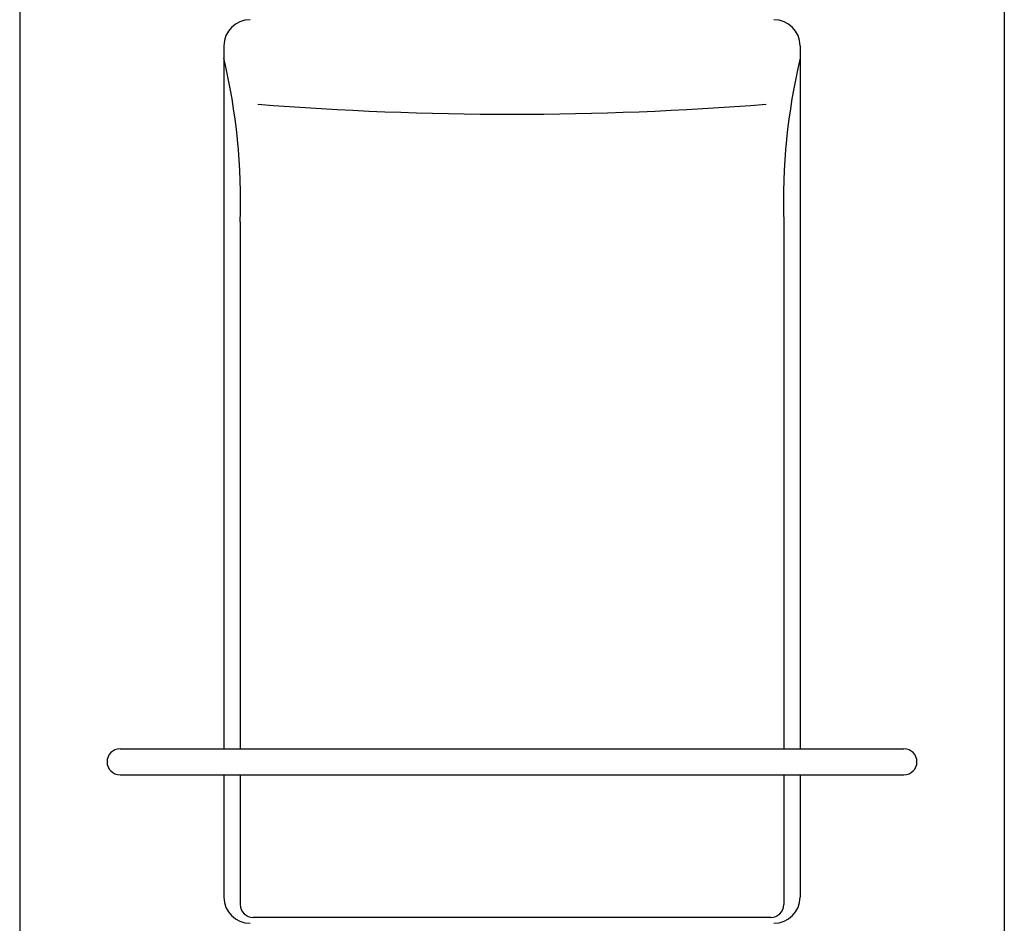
# Model space of a CAD drawing. Header units: millimetres. Extents: x -0.15 to 0.15, y 0 to 1.62.
# Tile 3 of 3: x -0.15 to 0.15, y 1.09 to 1.36. Entities that reach past the tile are written whole.
import ezdxf

# ---------------------------------------------------------------- set-up
doc = ezdxf.new("R2010")
doc.units = ezdxf.units.MM
doc.layers.add('BLOCKS', color=3, linetype='Continuous')

msp = doc.modelspace()

# ---------------------------------------------------------------- linework, layer by layer
at = {"layer": 'BLOCKS', "linetype": 'Continuous'}
for p, q in [((-0.1499999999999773, 1.62018279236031), (-0.1499999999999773, 0)), ((0.1499999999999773, 1.62018279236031), (0.1499999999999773, 0)), ((-0.08777287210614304, 1.354506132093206), (-0.08778394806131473, 1.140411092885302)), ((0.08777473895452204, 1.354505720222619), (0.08777473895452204, 1.140411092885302)), ((-0.08280032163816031, 1.300935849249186), (-0.08280032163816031, 1.140402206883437)), ((0.08280032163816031, 1.300944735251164), (0.08280032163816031, 1.140411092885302)), ((-0.1194373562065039, 1.140411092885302), (0.1194373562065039, 1.140411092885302)), ((-0.1194373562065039, 1.132504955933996), (0.1194373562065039, 1.132504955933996)), ((-0.08778394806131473, 1.132504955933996), (-0.08778394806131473, 1.095227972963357)), ((-0.08280032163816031, 1.132496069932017), (-0.08280032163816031, 1.093009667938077)), ((0.08280032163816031, 1.132504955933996), (0.08280032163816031, 1.093009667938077)), ((0.08777473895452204, 1.132504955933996), (0.08777473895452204, 1.095227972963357)), ((0.07881965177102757, 1.089028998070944), (-0.07881965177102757, 1.089028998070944))]:
    msp.add_line(p, q, dxfattribs=at)
for centre, radius, start, end in [((-0.07981153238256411, 1.354505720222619), 0.0079613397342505, 90, 179.9970358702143), ((0.07981339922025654, 1.354505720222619), 0.0079613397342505, 0, 90), ((-0.2722349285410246, 1.307106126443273), 0.1895350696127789, 358.1344174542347, 13.30071602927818), ((0.2722349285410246, 1.307106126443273), 0.1895350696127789, 166.6992839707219, 181.8655825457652), ((0, 2.31693091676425), 0.983257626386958, 265.4803689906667, 274.5196310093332), ((-0.1194373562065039, 1.136458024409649), 0.003953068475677, 90, 270), ((0.1194373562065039, 1.136458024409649), 0.003953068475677, 270, 90), ((-0.07982260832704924, 1.095227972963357), 0.0079613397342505, 180, 270), ((0.07981339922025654, 1.095227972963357), 0.0079613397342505, 270, 0), ((-0.07881965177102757, 1.093009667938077), 0.0039806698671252, 180, 270), ((0.07881965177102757, 1.093009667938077), 0.0039806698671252, 270, 0)]:
    msp.add_arc(centre, radius, start, end, dxfattribs=at)

doc.saveas('drawing.dxf')
